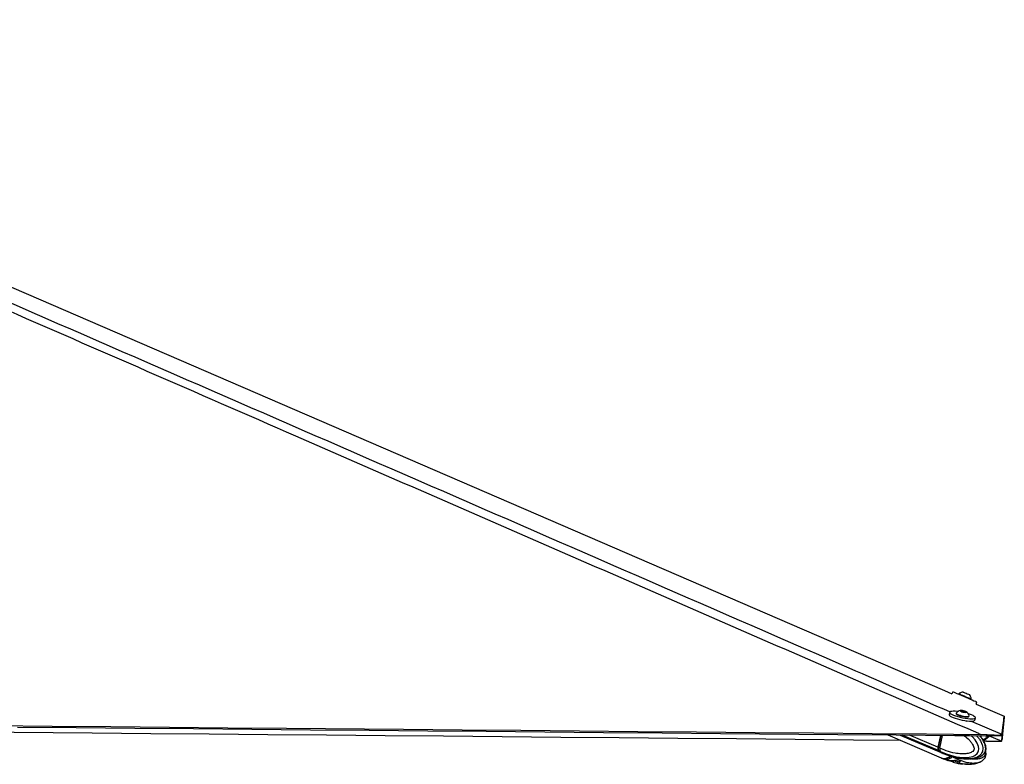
# Model space of a CAD drawing. Header units: millimetres. Extents: x 59675 to 443956, y 27057 to 412240.
# Tile 51 of 67: x 408638 to 443956, y 150617 to 177334. Entities that reach past the tile are written whole.
import ezdxf

# ---------------------------------------------------------------- set-up
doc = ezdxf.new("R2010")
doc.units = ezdxf.units.MM
doc.header["$LTSCALE"] = 50

msp = doc.modelspace()

# ---------------------------------------------------------------- linework, layer by layer
at = {"color": 7, "linetype": 'Continuous', "lineweight": 25}
for p, q in [((442109.54, 153220.57), (442079.94, 153150.87)), ((442330.97, 153147.18), (442323.74, 153130.16)), ((442704.83, 153117.19), (442705.2, 153117.02)), ((442760.96, 152944.5), (442768.18, 152961.53)), ((442767.46, 152961.86), (442768.18, 152961.53)), ((442942.82, 152777.93), (442974.76, 152853.17)), ((442942.82, 152777.93), (443956.49, 152339.81)), ((441998.05, 152482.84), (441980.12, 152399.1)), ((442229.28, 152452.34), (442225.39, 152434.15)), ((442406.64, 152538.71), (442472.46, 152536.66)), ((442420, 152518.06), (442406.64, 152538.71)), ((442499.18, 152495.37), (442420, 152518.06)), ((442465.66, 152504.98), (442472.46, 152536.66)), ((442472.46, 152536.66), (442551.62, 152513.97)), ((442564.98, 152493.33), (442499.18, 152495.37)), ((442547.32, 152493.88), (442551.62, 152513.97)), ((442551.62, 152513.97), (442564.98, 152493.33)), ((442689.87, 152334.69), (442693.76, 152352.87)), ((442899.28, 152202.26), (442917.2, 152286)), ((442679.32, 152166.02), (442679.64, 152167.57)), ((439782.23, 151671.74), (441691.77, 150848.75)), ((440221.63, 151667.78), (441692.78, 151037.69)), ((441666.79, 151654.75), (441575.47, 151228.26)), ((441677.77, 151654.65), (441585.8, 151225.23)), ((441643.17, 151199.46), (441740.53, 151654.09)), ((443338.85, 151678.96), (443106.4, 151687.79)), ((443278.23, 151640.23), (443322.02, 151639.52)), ((443322.02, 151639.52), (443338.85, 151678.96)), ((443869.42, 151678.98), (443852.6, 151639.54)), ((443872.54, 151687.82), (443869.42, 151678.98)), ((441643.14, 151199.27), (441589.87, 151222.09)), ((441643.17, 151199.46), (441643.14, 151199.27)), ((443279.17, 151446.02), (443219.14, 151446.56)), ((443322.35, 151445.33), (443279.17, 151446.02)), ((443853, 151446.82), (443869.82, 151486.24)), ((443853.18, 151447.64), (443853, 151446.82)), ((443869.82, 151486.24), (443872.93, 151495.67)), ((441609.41, 151104.57), (441660.26, 151082.79)), ((441660.26, 151082.79), (441663.58, 151081.2)), ((441703.68, 150843.62), (441759.45, 150819.59)), ((441704.66, 151032.59), (441760.45, 151008.7)), ((441757.8, 150820.3), (441931.63, 150752.13)), ((441758.68, 151009.47), (441931.89, 150941.97)), ((441805.69, 150823.62), (441863.21, 150798.83)), ((441933.13, 150945.44), (441920.79, 150947.75)), ((441944.17, 150946.22), (442048.56, 150915.4)), ((441955.61, 150941.22), (441950.33, 150942.21)), ((442099.81, 150894.04), (442102.57, 150892.44)), ((442124.15, 150887.73), (442226.62, 150860.25)), ((442634.21, 150812.95), (442626.28, 150813.08)), ((443120.78, 150915.03), (443135.52, 150923.17)), ((441977.04, 150752.92), (441863.21, 150798.83)), ((441955.74, 150751.51), (441932.85, 150755.54)), ((441958.16, 150751.77), (442048.68, 150724.8)), ((442014.14, 150751.67), (442162.99, 150758.3)), ((442124.27, 150697.08), (442263.69, 150659.8)), ((442164.31, 150758.44), (442311.91, 150736.05)), ((442244.33, 150756.7), (442348.55, 150725.61)), ((442366.18, 150697.73), (442321.84, 150659.96)), ((442368.42, 150700.81), (442366.18, 150697.73)), ((442564.98, 150622.9), (442638.44, 150617.21)), ((442632.18, 150808.6), (442702.29, 150811.84)), ((442640.45, 150621.46), (442632.91, 150621.61)), ((443122.22, 150723.78), (443136.9, 150731.84))]:
    msp.add_line(p, q, dxfattribs=at)
at = {"color": 8, "linetype": 'Continuous', "lineweight": 25}
for p, q in [((442601.91, 152152.48), (442606.68, 152174.78)), ((441595.69, 151110.45), (440296, 151667.11)), ((441575.47, 151228.26), (440556.31, 151664.76)), ((441589.87, 151222.09), (441682.49, 151654.61)), ((441921.41, 150950.48), (441920.79, 150947.75)), ((442048.68, 150724.8), (442055.02, 150753.49)), ((442136.99, 150757.14), (442124.27, 150697.08)), ((442263.69, 150659.8), (442280.82, 150740.77)), ((442336.09, 150729.33), (442321.84, 150659.96)), ((442366.18, 150697.73), (442369.05, 150711.66))]:
    msp.add_line(p, q, dxfattribs=at)
at = {"color": 7, "linetype": 'Continuous', "lineweight": 25, "flags": 128}
for points in [[(386292.94, 177262.5), (408868.12, 167505.31), (441816.28, 153264.83), (442079.94, 153150.87)], [(442109.54, 153220.57), (442110.63, 153220.15), (442124.92, 153214.2), (442155.24, 153201.44), (442200.43, 153182.36), (442258.75, 153157.68), (442327.96, 153128.36), (442405.41, 153095.53), (442488.11, 153060.44), (442572.88, 153024.45), (442656.48, 152988.93)], [(442330.97, 153147.18), (442331.3, 153147.06), (442342.64, 153142.33), (442369.32, 153131.08), (442409.38, 153114.13), (442459.83, 153092.76), (442516.93, 153068.53), (442576.47, 153043.25), (442634, 153018.8), (442685.28, 152996.99), (442726.48, 152979.42), (442754.57, 152967.42), (442767.46, 152961.86)], [(442486.59, 153209.84), (442491.84, 153207.67), (442512.56, 153198.92), (442545.97, 153184.77), (442586.98, 153167.37), (442629.35, 153149.37), (442666.63, 153133.52), (442693.13, 153122.21), (442704.83, 153117.19)], [(442656.48, 152988.93), (442735.69, 152955.25), (442807.45, 152924.72), (442869.01, 152898.49), (442918.03, 152877.57), (442952.59, 152862.79), (442971.38, 152854.69), (442974.76, 152853.17)], [(441980.12, 152399.1), (441979.77, 152392.84), (441990.44, 152371.5), (442018.38, 152347.43), (442062.5, 152321.57), (442121.12, 152294.91), (442191.98, 152268.47)], [(442290.74, 152510.31), (442272.94, 152512.37), (442194.29, 152519.04), (442125.77, 152520.53), (442070, 152516.79), (442029.11, 152507.96), (442004.72, 152494.39), (441997.71, 152476.58), (442008.38, 152455.24), (442036.3, 152431.18), (442080.43, 152405.32), (442139.06, 152378.65), (442209.92, 152352.21)], [(442191.98, 152268.47), (442272.37, 152243.26), (442359.18, 152220.26), (442449.09, 152200.36), (442538.63, 152184.3), (442624.38, 152172.72), (442703.03, 152166.06), (442771.55, 152164.57), (442827.32, 152168.31), (442868.21, 152177.13), (442892.62, 152190.71), (442899.28, 152202.26)], [(442209.92, 152352.21), (442290.31, 152327), (442377.12, 152304), (442467.02, 152284.1), (442556.57, 152268.05), (442642.31, 152256.46), (442720.96, 152249.8), (442789.49, 152248.31), (442845.26, 152252.05), (442886.15, 152260.88), (442910.56, 152274.45), (442917.55, 152292.25), (442906.88, 152313.6), (442878.96, 152337.66), (442834.83, 152363.52), (442776.2, 152390.19), (442705.34, 152416.63), (442661.44, 152430.92)], [(442225.39, 152434.15), (442225.7, 152428.57), (442238.51, 152412.68), (442267.57, 152394.7), (442310.74, 152375.95), (442364.79, 152357.83), (442425.73, 152341.69), (442489.03, 152328.71), (442550.01, 152319.87), (442604.14, 152315.81)], [(442231.64, 152457.07), (442229.6, 152446.75), (442242.41, 152430.87), (442271.46, 152412.88), (442314.64, 152394.14), (442368.69, 152376.02), (442429.63, 152359.87), (442492.93, 152346.9), (442553.9, 152338.05), (442608.03, 152333.99)], [(442559.07, 152481.71), (442588.03, 152483.25), (442601.42, 152489.77), (442597.22, 152500.3), (442576.05, 152513.21), (442541.14, 152526.55), (442497.82, 152538.29), (442452.67, 152546.64), (442412.56, 152550.32), (442383.61, 152548.78), (442370.2, 152542.26), (442374.42, 152531.74), (442395.57, 152518.82), (442430.48, 152505.48), (442473.79, 152493.74), (442518.95, 152485.4), (442559.07, 152481.71)], [(442604.14, 152315.81), (442647.39, 152316.84), (442676.57, 152322.88), (442689.54, 152333.49), (442689.87, 152334.69)], [(442608.03, 152333.99), (442651.29, 152335.02), (442680.47, 152341.07), (442693.41, 152351.67), (442693.54, 152358.15)], [(443872.54, 151687.82), (443874.82, 151706.07), (443877.19, 151725), (443879.56, 151743.94), (443881.94, 151762.89), (443884.31, 151781.85), (443886.71, 151800.82), (443889.1, 151819.8), (443891.49, 151838.79), (443893.9, 151857.8), (443896.31, 151876.81), (443898.72, 151895.84), (443901.15, 151914.88), (443906, 151952.99), (443908.44, 151972.07), (443910.89, 151991.16), (443913.34, 152010.26), (443913.95, 152015.04), (443915.72, 152028.78), (443917.5, 152042.53), (443919.27, 152056.29), (443922.84, 152083.82), (443924.62, 152097.6), (443928.2, 152125.18), (443930, 152138.98), (443933.6, 152166.6), (443935.41, 152180.42), (443939.04, 152208.09), (443942.69, 152235.79), (443956.49, 152339.81)], [(443956.48, 152339.77), (443955.84, 152333.56), (443953.27, 152308.56), (443950.69, 152283.57), (443948.13, 152258.6), (443943.04, 152208.7), (443940.5, 152183.77), (443937.97, 152158.86), (443935.45, 152133.97), (443932.94, 152109.1), (443930.45, 152084.24), (443927.95, 152059.39), (443925.47, 152034.57), (443922.98, 152009.75), (443920.52, 151984.96), (443918.05, 151960.18), (443915.6, 151935.42), (443913.15, 151910.67), (443910.71, 151885.94), (443908.29, 151861.22), (443905.85, 151836.51), (443903.44, 151811.82), (443901.03, 151787.15), (443896.23, 151737.84), (443893.84, 151713.2), (443891.46, 151688.58), (443889.08, 151663.96), (443886.7, 151639.36), (443884.34, 151614.77), (443881.98, 151590.19), (443879.62, 151565.63), (443877.27, 151541.07), (443875.1, 151518.37), (443872.93, 151495.67)], [(407701.69, 152008.19), (409802.9, 151989.08), (411904.11, 151969.98), (414005.32, 151950.9), (416106.52, 151931.82), (418207.73, 151912.76), (422410.15, 151874.68), (424511.36, 151855.66), (426612.57, 151836.65), (428713.78, 151817.65), (430814.99, 151798.66), (432916.19, 151779.68), (435017.41, 151760.72), (437118.61, 151741.76), (439219.83, 151722.81), (441163.11, 151705.3), (443106.4, 151687.79)], [(408564.46, 151954.41), (410665.66, 151935.3), (412766.87, 151916.2), (414868.08, 151897.12), (416969.29, 151878.05), (419070.5, 151858.99), (421171.7, 151839.94), (423272.92, 151820.91), (425374.13, 151801.88), (427475.33, 151782.88), (429576.55, 151763.88), (431677.75, 151744.89), (433778.96, 151725.91), (437981.39, 151687.98), (440082.59, 151669.03), (442183.8, 151650.09), (442709.12, 151645.36), (443278.23, 151640.23)], [(440242.5, 151473.37), (438551.42, 151488.6), (436450.2, 151507.54), (434348.98, 151526.5), (432247.76, 151545.46), (430146.54, 151564.43), (428045.32, 151583.41), (425944.09, 151602.4), (423842.88, 151621.41), (421741.65, 151640.43), (419640.43, 151659.46), (417539.21, 151678.51), (415437.99, 151697.57), (413336.77, 151716.64), (411235.55, 151735.73), (407033.11, 151773.96), (406948.83, 151774.72)], [(443888.57, 151815.63), (443888.54, 151815.28), (443886.13, 151790.57), (443883.71, 151765.87), (443881.32, 151741.19), (443876.55, 151691.87), (443874.16, 151667.23), (443871.79, 151642.6), (443869.42, 151617.99), (443867.07, 151593.38), (443864.71, 151568.78), (443862.36, 151544.2), (443860.02, 151519.62), (443857.68, 151495.06), (443855.43, 151471.35), (443853.18, 151447.64)]]:
    msp.add_lwpolyline(points, dxfattribs=at)
at = {"color": 8, "linetype": 'Continuous', "lineweight": 25, "flags": 128}
for points in [[(442771.67, 152167.12), (443803.62, 151717.83), (443872.54, 151687.82)], [(441663.58, 151081.2), (441663.58, 151081.2), (441900.94, 150981.57), (442229.25, 150888), (442468.44, 150856.55), (442641.94, 150859.45), (442826.56, 150900.54), (442902.12, 150937.63), (442982.6, 151008.77), (443017.26, 151068), (443027.45, 151097.83), (443037.59, 151175.48), (443027.31, 151257.96), (442984.04, 151373.47), (442907.83, 151494.57), (442817.8, 151599.25), (442767.17, 151644.83)], [(443417.55, 151638.3), (443784.24, 151477.81), (443853.18, 151447.64)], [(441585.8, 151225.23), (441585.79, 151225.14), (441586.03, 151224.48), (441586.81, 151223.74), (441588.11, 151222.93), (441589.87, 151222.09)]]:
    msp.add_lwpolyline(points, dxfattribs=at)
at = {"color": 7, "linetype": 'Continuous', "lineweight": 25}
for centre, radius, start, end in [((442502.97, 152944.59), 265.76, 93.533397, 130.330971), ((442502.97, 152944.59), 265.76, 3.654256, 40.451831), ((442437.08, 152288.47), 265.76, 101.845782, 140.625335), ((442437.08, 152288.47), 265.76, 15.199988, 53.979541), ((441709.2, 151190.57), 138.94, 164.259116, 215.217344), ((441795.62, 151276.14), 259.67, 219.650868, 248.108253), ((441802.17, 151173.43), 342.93, 251.220648, 312.813384), ((441845.82, 151196.12), 397.67, 272.506448, 310.214306), ((442178.48, 150550.28), 202.1, 73.317428, 89.431679)]:
    msp.add_arc(centre, radius, start, end, dxfattribs=at)
at = {"color": 8, "linetype": 'Continuous', "lineweight": 25}
for centre, radius, start, end in [((441864.34, 151248.43), 261.28, 219.794194, 246.173729), ((441861.03, 151057.61), 258.79, 246.888779, 270.482826)]:
    msp.add_arc(centre, radius, start, end, dxfattribs=at)
at = {"color": 7, "linetype": 'Continuous', "lineweight": 25}
for centre, major_axis, ratio, start_param, end_param in [((441694.34, 151222.77), (58.26, 138.23), 0.66563078, 1.84906999, 2.81162074), ((441684, 151227.12), (52.36, 124.44), 0.66439369, 1.84866292, 2.04002201), ((441917.01, 151533.17), (210.96, 501.16), 0.66473498, 2.81132557, 3.13744927), ((441917.13, 151343.73), (212.06, 500.7), 0.66395169, 3.11956486, 3.42288477), ((441917.13, 151343.73), (218.55, 497.9), 0.68795439, 3.43166828, 4.03991385)]:
    msp.add_ellipse(centre, major_axis=major_axis, ratio=ratio, start_param=start_param, end_param=end_param, dxfattribs=at)
for points, knots in [([(443106.4, 151687.79), (443083.44, 151697.79), (434895.68, 155264.95), (423152.61, 160380.87), (406525.1, 167634.11), (396602.22, 171970.48), (388781.52, 175401.81), (385871.51, 176687.6), (384416.51, 177330.49)], [0, 0, 0, 0, 0.001172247, 0.41800699, 0.599551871, 0.850506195, 0.925253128, 1, 1, 1, 1]), ([(443136.33, 150922.04), (443149.65, 150929.61), (443180.43, 150947.11), (443220.72, 150982.88), (443254.26, 151022.96), (443279.56, 151065.13), (443295.75, 151113.46), (443302.98, 151167.1), (443300.57, 151224.98), (443289.32, 151284.34), (443269.53, 151342.11), (443240.67, 151410.26), (443199.14, 151487.76), (443143.04, 151570.16), (443100.94, 151618.04), (443079.85, 151642.02)], [0, 0, 0, 0, 0.05932357, 0.13701934, 0.19118463, 0.24454819, 0.29955623, 0.35894197, 0.42121218, 0.48859305, 0.55828905, 0.62802055, 0.74972045, 0.87466006, 1, 1, 1, 1]), ([(443408.15, 151642.41), (443406.79, 151638.39), (443396.61, 151608.13), (443343.53, 151554.1), (443272.46, 151505.03), (443216.88, 151487.26), (443200.3, 151481.96)], [0, 0, 0, 0, 0.0470745, 0.35379579, 0.80722646, 1, 1, 1, 1]), ([(443852.6, 151639.54), (443850.76, 151638.99), (443847.09, 151637.89), (443820.47, 151638.36), (443777.1, 151639.02), (443703.25, 151639.6), (443585.4, 151638.92), (443445, 151637.55), (443356.06, 151638.97), (443322.02, 151639.52)], [0, 0, 0, 0, 0.12117595, 0.24226489, 0.36068071, 0.47901064, 0.68120759, 0.87800139, 1, 1, 1, 1]), ([(443338.85, 151678.96), (443372.04, 151677.01), (443438.42, 151673.1), (443534.4, 151670.17), (443623.29, 151668.51), (443722.74, 151667.81), (443813.81, 151668.66), (443861.43, 151672.08), (443867.39, 151677.22), (443869.42, 151678.98)], [0, 0, 0, 0, 0.1201165, 0.24016757, 0.35832411, 0.47643225, 0.68678027, 0.89299076, 1, 1, 1, 1]), ([(441643.14, 151199.27), (441640.58, 151183.25), (441635.45, 151151.19), (441642.83, 151111.38), (441653.83, 151090.89), (441659.97, 151083.15), (441660.26, 151082.79)], [0, 0, 0, 0, 0.35031319, 0.70059339, 0.98589441, 1, 1, 1, 1]), ([(443322.35, 151445.33), (443356.17, 151444.79), (443423.79, 151443.7), (443521.63, 151444.28), (443612.09, 151445.08), (443710.85, 151445.87), (443799.02, 151445.53), (443846.26, 151444.54), (443851.14, 151446.19), (443853, 151446.82)], [0, 0, 0, 0, 0.12117066, 0.24223929, 0.36064727, 0.47897675, 0.68116816, 0.8779434, 1, 1, 1, 1]), ([(441920, 150949.88), (441919.78, 150950.24), (441918.85, 150951.74), (441926.39, 150951.36), (441938.35, 150947.9), (441944.17, 150946.22)], [0, 0, 0, 0, 0.13962357, 0.58124683, 1, 1, 1, 1]), ([(442048.56, 150915.4), (442055.08, 150913.47), (442068.13, 150909.59), (442092.3, 150900.49), (442111.31, 150892.88), (442121.63, 150888.75), (442124.15, 150887.73)], [0, 0, 0, 0, 0.29897348, 0.59790166, 0.90142257, 1, 1, 1, 1]), ([(442226.52, 150859.86), (442277.99, 150848.08), (442410.91, 150817.66), (442548.11, 150812.04), (442632.18, 150808.6)], [0, 0, 0, 0, 0.38722292, 1, 1, 1, 1]), ([(442735.61, 150813.38), (442748.43, 150813.82), (442798.58, 150815.55), (442878.63, 150829.12), (442964.89, 150849.41), (443040.42, 150875.85), (443091, 150894.36), (443119.06, 150912.61), (443121.37, 150914.11)], [0, 0, 0, 0, 0.10099681, 0.39513742, 0.6212906, 0.76863234, 0.9809457, 1, 1, 1, 1]), ([(443137.67, 150730.77), (443150.53, 150738.06), (443180.84, 150755.24), (443220.71, 150790.56), (443254.26, 150830.59), (443279.62, 150872.7), (443295.82, 150920.98), (443303.19, 150974.67), (443300.3, 151032.23), (443294.24, 151072.73), (443287.69, 151092.55), (443287.36, 151093.56)], [0, 0, 0, 0, 0.11676833, 0.27529874, 0.38578083, 0.49467652, 0.60697357, 0.7281082, 0.85516516, 0.99267256, 1, 1, 1, 1]), ([(441955.74, 150751.51), (441958.86, 150752.01), (441963.75, 150752.79), (441973.49, 150752.89), (441977.04, 150752.92)], [0, 0, 0, 0, 0.63504485, 1, 1, 1, 1]), ([(441977.04, 150752.92), (441984.14, 150752.86), (441995.32, 150752.76), (442009.11, 150751.96), (442014.14, 150751.67)], [0, 0, 0, 0, 0.63512888, 1, 1, 1, 1]), ([(442124.27, 150697.08), (442115.85, 150700.47), (442098.98, 150707.26), (442073.26, 150717.12), (442056.95, 150722.51), (442049.69, 150724.52), (442048.68, 150724.8)], [0, 0, 0, 0, 0.32085103, 0.64238799, 0.95033141, 1, 1, 1, 1]), ([(442162.99, 150758.3), (442172.88, 150759.55), (442192.67, 150762.05), (442222.08, 150761.97), (442237.05, 150758.43), (442244.33, 150756.7)], [0, 0, 0, 0, 0.33898052, 0.67830518, 1, 1, 1, 1]), ([(442236.5, 150743.87), (442235.58, 150740.84), (442233.75, 150734.77), (442227.41, 150727.26), (442219.22, 150722.01), (442209.74, 150719.55), (442202.05, 150720.09), (442194.84, 150722.33), (442188.28, 150726.22), (442182.41, 150733.66), (442179.33, 150742.81), (442180.1, 150749.18), (442180.49, 150752.37)], [0, 0, 0, 0, 0.10437783, 0.20865782, 0.31272065, 0.41895758, 0.5282174, 0.56860753, 0.67760627, 0.78660415, 0.89321043, 1, 1, 1, 1]), ([(442224.77, 150669.69), (442277.78, 150656.47), (442356.17, 150636.93), (442437.15, 150632.28), (442463.37, 150630.77)], [0, 0, 0, 0, 0.67613358, 1, 1, 1, 1]), ([(442300.23, 150656.68), (442293.11, 150656.91), (442282.04, 150657.27), (442268.51, 150659.14), (442263.69, 150659.8)], [0, 0, 0, 0, 0.64360923, 1, 1, 1, 1]), ([(442321.84, 150659.96), (442318.54, 150658.8), (442313.4, 150657), (442303.69, 150656.76), (442300.23, 150656.68)], [0, 0, 0, 0, 0.64367653, 1, 1, 1, 1]), ([(442348.55, 150725.61), (442353.88, 150723.65), (442364.54, 150719.75), (442371.04, 150711.93), (442369.61, 150706.92), (442369.1, 150705.11)], [0, 0, 0, 0, 0.38998854, 0.77966693, 1, 1, 1, 1]), ([(442638.44, 150617.21), (442684.37, 150618.3), (442766.88, 150620.27), (442879.28, 150637.19), (442964.47, 150657.47), (443039.72, 150683.55), (443091.07, 150702.37), (443119.83, 150721.09), (443122.74, 150722.98)], [0, 0, 0, 0, 0.28753085, 0.51647694, 0.69427013, 0.81136003, 0.98093552, 1, 1, 1, 1])]:
    msp.add_open_spline(points, degree=3, knots=knots, dxfattribs=at)
at = {"color": 8, "linetype": 'Continuous', "lineweight": 25}
for points, knots in [([(385014.96, 177334.09), (386487.96, 176690.63), (389433.97, 175403.71), (397301.54, 171971.2), (413538.19, 164895.51), (429588.14, 157906.91), (440718.62, 153060.97), (442011.82, 152497.94)], [0, 0, 0, 0, 0.07724345, 0.15448709, 0.41360978, 0.93186987, 1, 1, 1, 1]), ([(442523.67, 151647.03), (442527.03, 151644.65), (442587.9, 151601.58), (442671.14, 151518.62), (442772.43, 151402.94), (442831.77, 151310.56), (442864.74, 151231.6), (442873.85, 151178.79), (442870.91, 151151.21), (442862.87, 151128.69), (442840.74, 151094.79), (442795.38, 151059.5), (442703.29, 151015.61), (442574.21, 150990.22), (442391.02, 150987.02), (442157.32, 151017.74), (441899.23, 151088.34), (441720.62, 151165.85), (441643.17, 151199.46)], [0, 0, 0, 0, 0.00628928, 0.11393398, 0.17022968, 0.22628317, 0.26346986, 0.28085528, 0.29247528, 0.29735452, 0.31196315, 0.34804278, 0.38389099, 0.47539326, 0.56387962, 0.68885086, 0.8650779, 1, 1, 1, 1]), ([(442964.32, 151643.06), (442979.13, 151627.63), (443021.73, 151583.26), (443082.31, 151492.13), (443140.58, 151384.15), (443177.72, 151271.16), (443188.76, 151168.34), (443173.25, 151076.62), (443135.38, 150994.98), (443075.9, 150930.31), (443003, 150882.54), (442920.32, 150846.92), (442825.84, 150823.06), (442727.2, 150808.77), (442663.21, 150811.65), (442634.21, 150812.95)], [0, 0, 0, 0, 0.051270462, 0.147464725, 0.245553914, 0.318166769, 0.391431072, 0.445969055, 0.500433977, 0.58094293, 0.651605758, 0.723966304, 0.821489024, 0.919102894, 1, 1, 1, 1]), ([(443135.52, 150923.17), (443144.31, 150927.72), (443180.36, 150946.4), (443228.58, 150992.79), (443264.51, 151054.58), (443283.71, 151111.34), (443292.22, 151177.12), (443281.34, 151274.04), (443244.42, 151384.5), (443183.07, 151496.84), (443121.85, 151585.18), (443080.51, 151628.18), (443067.1, 151642.13)], [0, 0, 0, 0, 0.04368349, 0.1792025, 0.25838267, 0.29279532, 0.37497103, 0.46182161, 0.59546389, 0.75819473, 0.92157056, 1, 1, 1, 1]), ([(443155.8, 151641.33), (443155.55, 151641.2), (443136.38, 151631.74), (443114.89, 151628.64), (443093.69, 151625.58)], [0, 0, 0, 0, 0.01347666, 1, 1, 1, 1]), ([(443182.66, 151508.61), (443186.59, 151509.56), (443232.69, 151520.7), (443298.14, 151556.52), (443354.55, 151607.2), (443370.45, 151633.96), (443373.37, 151638.86)], [0, 0, 0, 0, 0.05152562, 0.604472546, 0.927471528, 1, 1, 1, 1]), ([(443279.17, 151446.02), (443256.19, 151456.08), (443230.22, 151467.45), (443204.27, 151478.81), (443201.28, 151480.12)], [0, 0, 0, 0, 0.8847046, 1, 1, 1, 1]), ([(442102.57, 150892.44), (442102.57, 150892.44), (442171.26, 150843.87), (442322.83, 150783.39), (442553.09, 150695.99), (442765.07, 150661.64), (442937.36, 150664.38), (443052.37, 150683.95), (443113.06, 150718.56), (443122.22, 150723.78)], [0, 0, 0, 0, 0.00000416, 0.20318045, 0.4776723, 0.67472653, 0.81747707, 0.97245517, 1, 1, 1, 1]), ([(443258.95, 151033.29), (443260.06, 151030.01), (443265.33, 151014.33), (443267.41, 150986.58), (443264.46, 150959.22), (443256.76, 150936.69), (443236.29, 150902.87), (443195.08, 150867.7), (443112.15, 150824), (442996.78, 150799.68), (442866.36, 150794.73), (442785.69, 150808.41), (442751.93, 150814.13)], [0, 0, 0, 0, 0.01248946, 0.0596438, 0.09115937, 0.10439009, 0.1440091, 0.24187169, 0.33911634, 0.58728105, 0.82728236, 1, 1, 1, 1]), ([(442632.91, 150621.61), (442590.53, 150621.3), (442479.1, 150620.48), (442368.66, 150642.83), (442300.23, 150656.68)], [0, 0, 0, 0, 0.38035436, 1, 1, 1, 1])]:
    msp.add_open_spline(points, degree=3, knots=knots, dxfattribs=at)

doc.saveas('drawing.dxf')
